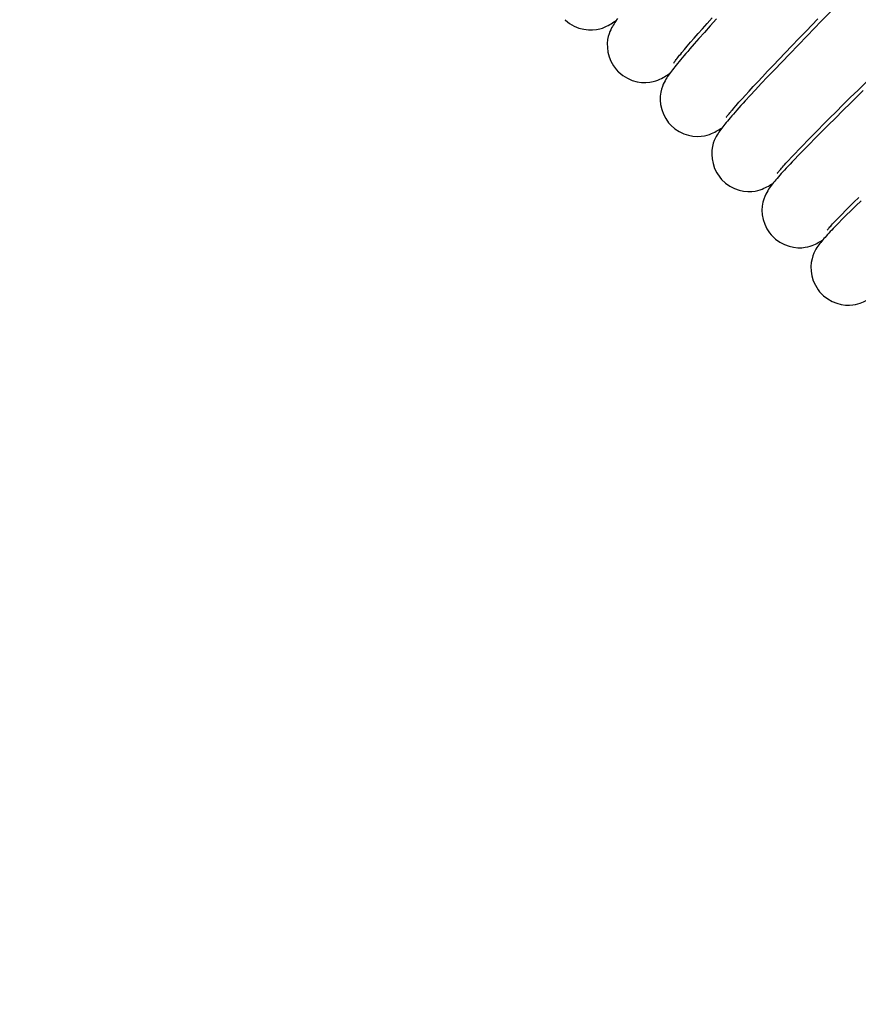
# Model space of a CAD drawing. Extents: x -559 to 3265, y -113 to 867.
# Tile 45 of 69: x 2919 to 2943, y 522 to 551. Entities that reach past the tile are written whole.
import ezdxf

# ---------------------------------------------------------------- set-up
doc = ezdxf.new("R2010")
doc.units = 0
doc.header["$LTSCALE"] = 2
doc.header["$MEASUREMENT"] = 0
doc.layers.get('0').update_dxf_attribs({"linetype": 'CONTINUOUS'})
doc.layers.get('DEFPOINTS').update_dxf_attribs({"linetype": 'CONTINUOUS'})
doc.layers.add('COSTRUZIONE', color=4, linetype='CONTINUOUS', lineweight=13)
doc.styles.add('ISO', font='tahoma.ttf')
doc.dimstyles.new('ISO-25', dxfattribs={"dimtxt": 20, "dimasz": 4, "dimexe": 1, "dimexo": 1.5, "dimgap": 1.5, "dimtad": 1, "dimdec": 0, "dimtxsty": 'ISO', "dimcen": 2.5, "dimclrd": 7, "dimclre": 7, "dimclrt": 7, "dimadec": 0, "dimazin": 0, "dimtfac": 1, "dimtdec": 0, "dimtmove": 0, "dimatfit": 3, "dimfxl": 1, "dimlwd": 13, "dimarcsym": 0})

# ---------------------------------------------------------------- blocks, each defined once
blk = doc.blocks.new('*D32')
at = {"layer": 'COSTRUZIONE', "color": 7, "lineweight": -2, "transparency": 16777216}
for p, q in [((2871.648, 599.245), (3041.657, 599.245)), ((2999.654, 73.672), (3041.657, 73.672))]:
    blk.add_line(p, q, dxfattribs=at)
at = {"layer": 'COSTRUZIONE', "color": 7, "lineweight": 13, "transparency": 16777216}
blk.add_line((3040.657, 77.672), (3040.657, 595.245), dxfattribs=at)
at = {"layer": 'COSTRUZIONE', "color": 7, "transparency": 16777216}
for points in [[(3039.99, 595.245), (3041.324, 595.245), (3040.657, 599.245)], [(3039.99, 77.672), (3041.324, 77.672), (3040.657, 73.672)]]:
    blk.add_solid(points, dxfattribs=at)
at = {"layer": 'DEFPOINTS', "color": 0, "transparency": 16777216}
for p in [(2870.148, 599.245), (3040.657, 599.245), (2998.154, 73.672)]:
    blk.add_point(p, dxfattribs=at)
at = {"layer": 'COSTRUZIONE', "color": 7, "transparency": 16777216, "insert": (3028.741, 336.459), "char_height": 20, "attachment_point": 5, "rotation": 90, "style": 'ISO'}
blk.add_mtext('525', dxfattribs=at)

msp = doc.modelspace()

# ---------------------------------------------------------------- linework, layer by layer
at = {"color": 7, "linetype": 'Continuous'}
for p, q in [((2942.64, 551.258), (2942.187, 550.794)), ((2938.69, 550.572), (2938.829, 550.727)), ((2938.829, 550.727), (2938.978, 550.893)), ((2939.105, 550.863), (2938.917, 550.654)), ((2941.742, 550.504), (2942.088, 550.861)), ((2942.187, 550.794), (2941.766, 550.36)), ((2938.446, 550.295), (2938.563, 550.428)), ((2938.563, 550.428), (2938.69, 550.572)), ((2938.744, 550.462), (2938.586, 550.285)), ((2938.917, 550.654), (2938.744, 550.462)), ((2941.526, 550.28), (2941.742, 550.504)), ((2938.243, 550.06), (2938.339, 550.172)), ((2938.444, 550.123), (2938.314, 549.975)), ((2938.339, 550.172), (2938.446, 550.295)), ((2938.586, 550.285), (2938.444, 550.123)), ((2941.32, 550.066), (2941.526, 550.28)), ((2941.766, 550.36), (2941.504, 550.088)), ((2938.081, 549.868), (2938.157, 549.959)), ((2938.157, 549.959), (2938.243, 550.06)), ((2940.942, 549.671), (2941.126, 549.863)), ((2941.257, 549.832), (2941.025, 549.59)), ((2941.126, 549.863), (2941.32, 550.066)), ((2941.504, 550.088), (2941.257, 549.832)), ((2940.769, 549.49), (2940.942, 549.671)), ((2941.025, 549.59), (2940.808, 549.363)), ((2940.456, 549.159), (2940.607, 549.319)), ((2940.607, 549.319), (2940.769, 549.49)), ((2940.808, 549.363), (2940.607, 549.152)), ((2940.185, 548.868), (2940.315, 549.008)), ((2940.421, 548.955), (2940.25, 548.772)), ((2940.315, 549.008), (2940.456, 549.159)), ((2940.607, 549.152), (2940.421, 548.955)), ((2943.267, 548.768), (2943.505, 549.003)), ((2939.954, 548.618), (2940.065, 548.738)), ((2940.065, 548.738), (2940.185, 548.868)), ((2940.25, 548.772), (2940.093, 548.604)), ((2943.04, 548.543), (2943.267, 548.768)), ((2943.422, 548.755), (2943.053, 548.392)), ((2939.682, 548.314), (2939.763, 548.406)), ((2939.763, 548.406), (2939.854, 548.507)), ((2939.854, 548.507), (2939.954, 548.618)), ((2940.093, 548.604), (2939.95, 548.449)), ((2943.053, 548.392), (2942.821, 548.162)), ((2942.825, 548.33), (2943.04, 548.543)), ((2939.61, 548.232), (2939.682, 548.314)), ((2942.431, 547.937), (2942.622, 548.128)), ((2942.821, 548.162), (2942.6, 547.942)), ((2942.622, 548.128), (2942.825, 548.33)), ((2942.252, 547.758), (2942.431, 547.937)), ((2942.6, 547.942), (2942.391, 547.734)), ((2941.929, 547.43), (2942.085, 547.589)), ((2942.194, 547.536), (2942.009, 547.35)), ((2942.085, 547.589), (2942.252, 547.758)), ((2942.391, 547.734), (2942.194, 547.536)), ((2941.65, 547.145), (2941.784, 547.282)), ((2941.784, 547.282), (2941.929, 547.43)), ((2942.009, 547.35), (2941.836, 547.174)), ((2941.415, 546.9), (2941.527, 547.018)), ((2941.527, 547.018), (2941.65, 547.145)), ((2941.676, 547.01), (2941.528, 546.858)), ((2941.836, 547.174), (2941.676, 547.01)), ((2941.144, 546.61), (2941.223, 546.697)), ((2941.223, 546.697), (2941.314, 546.793)), ((2941.314, 546.793), (2941.415, 546.9)), ((2941.528, 546.858), (2941.392, 546.717)), ((2943.149, 545.464), (2943.292, 545.604)), ((2943.357, 545.509), (2943.201, 545.357)), ((2942.796, 545.112), (2942.901, 545.218)), ((2942.901, 545.218), (2943.018, 545.335)), ((2943.056, 545.216), (2942.923, 545.084)), ((2943.018, 545.335), (2943.149, 545.464)), ((2943.201, 545.357), (2943.056, 545.216)), ((2942.621, 544.932), (2942.703, 545.017)), ((2942.8, 544.961), (2942.688, 544.847)), ((2942.703, 545.017), (2942.796, 545.112)), ((2942.923, 545.084), (2942.8, 544.961))]:
    msp.add_line(p, q, dxfattribs=at)
for points in [[(2934.636, 550.838), (2934.654, 550.821), (2934.778, 550.725), (2934.911, 550.649), (2935.051, 550.593), (2935.194, 550.556), (2935.33, 550.538), (2935.454, 550.537), (2935.567, 550.549), (2935.664, 550.569), (2935.743, 550.593), (2935.808, 550.619), (2935.865, 550.645), (2935.915, 550.671), (2935.959, 550.695), (2936, 550.72), (2936.039, 550.746), (2936.077, 550.771), (2936.115, 550.798), (2936.154, 550.826), (2936.156, 550.827)], [(2936.19, 550.876), (2936.162, 550.836), (2936.135, 550.796), (2936.109, 550.758), (2936.085, 550.719), (2936.061, 550.679), (2936.037, 550.638), (2936.013, 550.594), (2935.988, 550.544), (2935.964, 550.488), (2935.94, 550.423), (2935.917, 550.346), (2935.897, 550.25), (2935.887, 550.139), (2935.889, 550.017), (2935.906, 549.886), (2935.942, 549.748), (2935.996, 549.613), (2936.068, 549.483), (2936.158, 549.363), (2936.21, 549.307)], [(2938.314, 549.975), (2938.255, 549.906), (2938.198, 549.84), (2938.144, 549.777), (2938.093, 549.717), (2938.045, 549.66), (2937.999, 549.605), (2937.956, 549.552), (2937.916, 549.502), (2937.877, 549.454), (2937.841, 549.409), (2937.807, 549.365), (2937.775, 549.323), (2937.745, 549.282), (2937.716, 549.242), (2937.689, 549.204), (2937.663, 549.165), (2937.637, 549.125), (2937.612, 549.084), (2937.587, 549.041), (2937.56, 548.991), (2937.534, 548.936), (2937.508, 548.872), (2937.482, 548.796), (2937.459, 548.701), (2937.445, 548.59), (2937.443, 548.469), (2937.456, 548.337), (2937.488, 548.197), (2937.538, 548.058), (2937.606, 547.926), (2937.693, 547.802), (2937.748, 547.74)], [(2937.845, 549.566), (2937.844, 549.564), (2937.842, 549.562), (2937.844, 549.565), (2937.849, 549.572), (2937.857, 549.583), (2937.867, 549.598), (2937.881, 549.616), (2937.897, 549.638), (2937.915, 549.662), (2937.936, 549.69), (2937.96, 549.72), (2937.987, 549.753), (2938.016, 549.789), (2938.047, 549.827), (2938.081, 549.868)], [(2936.21, 549.307), (2936.228, 549.29), (2936.349, 549.191), (2936.481, 549.112), (2936.62, 549.052), (2936.762, 549.012), (2936.897, 548.991), (2937.021, 548.987), (2937.135, 548.996), (2937.233, 549.015), (2937.312, 549.037), (2937.377, 549.061), (2937.434, 549.086), (2937.485, 549.11), (2937.528, 549.133), (2937.569, 549.157), (2937.609, 549.181), (2937.647, 549.205), (2937.685, 549.23), (2937.723, 549.257), (2937.73, 549.261)], [(2939.95, 548.449), (2939.884, 548.377), (2939.821, 548.307), (2939.761, 548.241), (2939.704, 548.178), (2939.651, 548.117), (2939.6, 548.06), (2939.552, 548.005), (2939.507, 547.953), (2939.464, 547.903), (2939.424, 547.855), (2939.386, 547.81), (2939.351, 547.766), (2939.317, 547.724), (2939.286, 547.684), (2939.256, 547.645), (2939.227, 547.606), (2939.2, 547.568), (2939.173, 547.529), (2939.146, 547.488), (2939.12, 547.445), (2939.092, 547.396), (2939.064, 547.34), (2939.036, 547.277), (2939.008, 547.201), (2938.983, 547.106), (2938.966, 546.996), (2938.961, 546.874), (2938.971, 546.741), (2938.999, 546.601), (2939.046, 546.461), (2939.111, 546.327), (2939.195, 546.202), (2939.249, 546.138)], [(2939.39, 547.962), (2939.388, 547.96), (2939.386, 547.957), (2939.387, 547.959), (2939.392, 547.965), (2939.398, 547.974), (2939.408, 547.987), (2939.42, 548.004), (2939.435, 548.023), (2939.453, 548.045), (2939.473, 548.07), (2939.495, 548.097), (2939.521, 548.127), (2939.548, 548.16), (2939.578, 548.195), (2939.61, 548.232)], [(2937.748, 547.74), (2937.759, 547.729), (2937.875, 547.628), (2938.002, 547.546), (2938.137, 547.482), (2938.276, 547.437), (2938.409, 547.411), (2938.534, 547.402), (2938.648, 547.406), (2938.748, 547.421), (2938.829, 547.44), (2938.896, 547.462), (2938.955, 547.485), (2939.006, 547.508), (2939.051, 547.53), (2939.093, 547.553), (2939.134, 547.576), (2939.172, 547.599), (2939.211, 547.622), (2939.25, 547.648), (2939.267, 547.659)], [(2941.392, 546.717), (2941.329, 546.65), (2941.269, 546.587), (2941.211, 546.526), (2941.157, 546.467), (2941.105, 546.411), (2941.057, 546.358), (2941.01, 546.307), (2940.967, 546.258), (2940.925, 546.211), (2940.886, 546.166), (2940.85, 546.123), (2940.815, 546.082), (2940.782, 546.042), (2940.751, 546.003), (2940.721, 545.965), (2940.693, 545.927), (2940.665, 545.888), (2940.637, 545.847), (2940.609, 545.804), (2940.58, 545.755), (2940.551, 545.699), (2940.522, 545.636), (2940.493, 545.559), (2940.466, 545.463), (2940.448, 545.352), (2940.441, 545.23), (2940.45, 545.098), (2940.476, 544.958), (2940.52, 544.819), (2940.583, 544.686), (2940.664, 544.56), (2940.712, 544.501)], [(2940.895, 546.32), (2940.893, 546.318), (2940.892, 546.316), (2940.894, 546.319), (2940.899, 546.326), (2940.907, 546.336), (2940.918, 546.351), (2940.932, 546.368), (2940.949, 546.388), (2940.969, 546.412), (2940.991, 546.438), (2941.016, 546.467), (2941.044, 546.499), (2941.075, 546.533), (2941.108, 546.57), (2941.144, 546.61)], [(2939.249, 546.138), (2939.371, 546.024), (2939.496, 545.939), (2939.629, 545.871), (2939.767, 545.823), (2939.899, 545.794), (2940.023, 545.781), (2940.138, 545.782), (2940.238, 545.794), (2940.32, 545.812), (2940.387, 545.832), (2940.447, 545.853), (2940.499, 545.875), (2940.544, 545.896), (2940.587, 545.917), (2940.628, 545.939), (2940.666, 545.961), (2940.705, 545.984), (2940.744, 546.008), (2940.765, 546.021)], [(2942.36, 544.643), (2942.359, 544.641), (2942.358, 544.639), (2942.36, 544.643), (2942.366, 544.65), (2942.375, 544.661), (2942.387, 544.675), (2942.402, 544.693), (2942.419, 544.714), (2942.44, 544.737), (2942.464, 544.763), (2942.49, 544.792), (2942.519, 544.824), (2942.55, 544.857), (2942.584, 544.894), (2942.621, 544.932)], [(2942.688, 544.847), (2942.636, 544.794), (2942.586, 544.742), (2942.538, 544.692), (2942.492, 544.644), (2942.449, 544.598), (2942.408, 544.554), (2942.368, 544.511), (2942.331, 544.47), (2942.296, 544.43), (2942.262, 544.392), (2942.23, 544.354), (2942.2, 544.317), (2942.17, 544.281), (2942.142, 544.245), (2942.114, 544.207), (2942.087, 544.168), (2942.059, 544.127), (2942.03, 544.08), (2942, 544.026), (2941.971, 543.964), (2941.941, 543.89), (2941.913, 543.797), (2941.892, 543.689), (2941.883, 543.568), (2941.888, 543.437), (2941.911, 543.296), (2941.952, 543.155), (2942.011, 543.019), (2942.091, 542.889), (2942.136, 542.83)], [(2940.712, 544.501), (2940.728, 544.482), (2940.842, 544.375), (2940.968, 544.288), (2941.102, 544.218), (2941.241, 544.168), (2941.373, 544.138), (2941.497, 544.125), (2941.61, 544.126), (2941.709, 544.137), (2941.789, 544.153), (2941.856, 544.172), (2941.915, 544.193), (2941.967, 544.213), (2942.012, 544.234), (2942.055, 544.254), (2942.097, 544.276), (2942.137, 544.297), (2942.177, 544.32), (2942.218, 544.344), (2942.225, 544.348)], [(2942.136, 542.83), (2942.148, 542.816), (2942.256, 542.709), (2942.375, 542.618), (2942.505, 542.546), (2942.639, 542.491), (2942.77, 542.455), (2942.895, 542.437), (2943.012, 542.434), (2943.113, 542.441), (2943.196, 542.456), (2943.265, 542.473), (2943.326, 542.492), (2943.379, 542.511), (2943.426, 542.53), (2943.47, 542.55), (2943.511, 542.57), (2943.55, 542.59), (2943.589, 542.61), (2943.629, 542.632), (2943.645, 542.641)]]:
    msp.add_lwpolyline(points, dxfattribs=at)

# ---------------------------------------------------------------- dimensions: what is measured, and where the dimension line sits
at = {"layer": 'COSTRUZIONE', "color": 7}
dim = msp.add_linear_dim(base=(3040.657, 599.245), p1=(2998.154, 73.672), p2=(2870.148, 599.245), angle=90, text='525', dimstyle='ISO-25', dxfattribs=at)
dim.commit()
dim.dimension.update_dxf_attribs({"geometry": '*D32', "text_midpoint": (3028.741, 336.459)})

doc.saveas('drawing.dxf')
